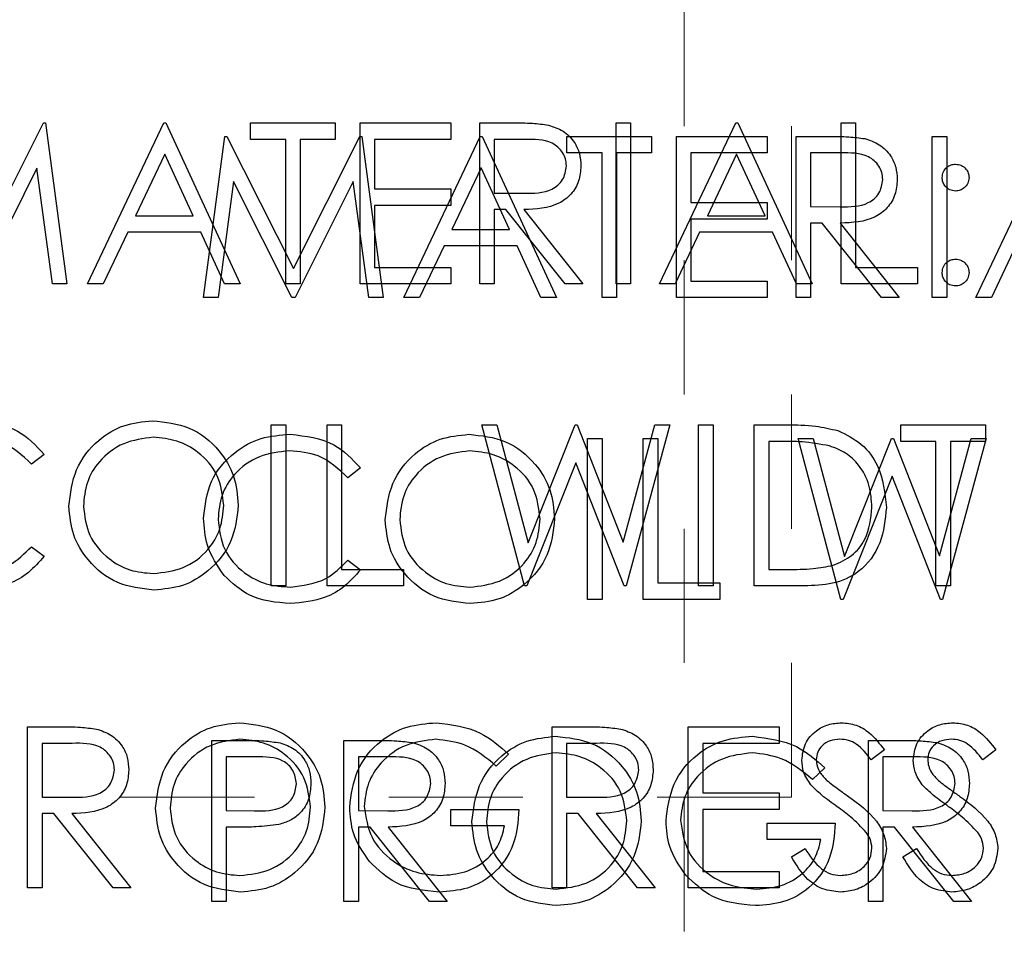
# Model space of a CAD drawing. Header units: inches. Extents: x 1802 to 2468, y -208 to -72.
# Tile 210 of 256: x 2002.362 to 2003.096, y -96.853 to -96.164. Entities that reach past the tile are written whole.
import ezdxf

# ---------------------------------------------------------------- set-up
doc = ezdxf.new("R2010")
doc.units = ezdxf.units.IN
doc.header["$LTSCALE"] = 0.5
doc.header["$MEASUREMENT"] = 0
doc.linetypes.add('HIDDEN', pattern=[0.225, 0.15, -0.075])
doc.layers.add('DSS-M-S', color=53, linetype='Continuous')
doc.layers.add('DST-M-S', color=53, linetype='Continuous')

msp = doc.modelspace()

# ---------------------------------------------------------------- linework, layer by layer
at = {"layer": 'DSS-M-S', "linetype": 'HIDDEN', "lineweight": 18}
for p, q in [((2002.85748, -79.7431), (2002.85748, -96.7431)), ((2002.93748, -96.7431), (2002.93748, -90.2431)), ((2002.93748, -96.7431), (2000.43748, -96.7431)), ((2002.85748, -96.7431), (2002.85748, -97.2431))]:
    msp.add_line(p, q, dxfattribs=at)
at = {"layer": 'DSS-M-S', "linetype": 'Continuous', "lineweight": 25}
for p, q in [((2002.33065, -96.33916), (2002.38007, -96.24069)), ((2002.38007, -96.24069), (2002.38163, -96.24069)), ((2002.38163, -96.24069), (2002.39757, -96.36069)), ((2002.41296, -96.36069), (2002.46988, -96.24069)), ((2002.46988, -96.24069), (2002.47142, -96.24069)), ((2002.47142, -96.24069), (2002.5268, -96.36069)), ((2002.5345, -96.24069), (2002.59757, -96.24069)), ((2002.5345, -96.253), (2002.5345, -96.24069)), ((2002.59757, -96.24069), (2002.59757, -96.253)), ((2002.61603, -96.36069), (2002.61603, -96.24069)), ((2002.61603, -96.24069), (2002.68373, -96.24069)), ((2002.68373, -96.24069), (2002.68373, -96.253)), ((2002.70526, -96.24069), (2002.72928, -96.24069)), ((2002.70526, -96.36069), (2002.70526, -96.24069)), ((2002.8068, -96.24069), (2002.81757, -96.24069)), ((2002.8068, -96.36069), (2002.8068, -96.24069)), ((2002.81757, -96.24069), (2002.81757, -96.36069)), ((2002.83911, -96.36069), (2002.89603, -96.24069)), ((2002.89603, -96.24069), (2002.89757, -96.24069)), ((2002.89757, -96.24069), (2002.95296, -96.36069)), ((2002.9745, -96.24069), (2002.98526, -96.24069)), ((2002.9745, -96.36069), (2002.9745, -96.24069)), ((2002.98526, -96.24069), (2002.98526, -96.34839)), ((2002.56065, -96.253), (2002.5345, -96.253)), ((2002.56065, -96.36069), (2002.56065, -96.253)), ((2002.59757, -96.253), (2002.57142, -96.253)), ((2002.57142, -96.253), (2002.57142, -96.36069)), ((2002.6268, -96.253), (2002.6268, -96.28992)), ((2002.68373, -96.253), (2002.6268, -96.253)), ((2002.71603, -96.253), (2002.71603, -96.293)), ((2002.73853, -96.253), (2002.71603, -96.253)), ((2002.47053, -96.26408), (2002.4488, -96.30992)), ((2002.49168, -96.30992), (2002.47053, -96.26408)), ((2002.89668, -96.26408), (2002.87495, -96.30992)), ((2002.91784, -96.30992), (2002.89668, -96.26408)), ((2002.37526, -96.27435), (2002.33195, -96.36069)), ((2002.38675, -96.36069), (2002.37526, -96.27435)), ((2002.6268, -96.28992), (2002.68373, -96.28992)), ((2002.68373, -96.28992), (2002.68373, -96.30223)), ((2002.71603, -96.293), (2002.738, -96.29317)), ((2002.68373, -96.30223), (2002.6268, -96.30223)), ((2002.6268, -96.30223), (2002.6268, -96.34839)), ((2002.71603, -96.30531), (2002.71603, -96.36069)), ((2002.72478, -96.30531), (2002.71603, -96.30531)), ((2002.76887, -96.36069), (2002.72478, -96.30531)), ((2002.7381, -96.30531), (2002.78219, -96.36069)), ((2002.4488, -96.30992), (2002.49168, -96.30992)), ((2002.87495, -96.30992), (2002.91784, -96.30992)), ((2002.44296, -96.32223), (2002.42471, -96.36069)), ((2002.49736, -96.32223), (2002.44296, -96.32223)), ((2002.5151, -96.36069), (2002.49736, -96.32223)), ((2002.86911, -96.32223), (2002.85087, -96.36069)), ((2002.92351, -96.32223), (2002.86911, -96.32223)), ((2002.94125, -96.36069), (2002.92351, -96.32223)), ((2002.6268, -96.34839), (2002.68373, -96.34839)), ((2002.68373, -96.34839), (2002.68373, -96.36069)), ((2002.98526, -96.34839), (2003.03142, -96.34839)), ((2003.03142, -96.34839), (2003.03142, -96.36069)), ((2002.39757, -96.36069), (2002.38675, -96.36069)), ((2002.42471, -96.36069), (2002.41296, -96.36069)), ((2002.5268, -96.36069), (2002.5151, -96.36069)), ((2002.57142, -96.36069), (2002.56065, -96.36069)), ((2002.68373, -96.36069), (2002.61603, -96.36069)), ((2002.71603, -96.36069), (2002.70526, -96.36069)), ((2002.78219, -96.36069), (2002.76887, -96.36069)), ((2002.81757, -96.36069), (2002.8068, -96.36069)), ((2002.85087, -96.36069), (2002.83911, -96.36069)), ((2002.95296, -96.36069), (2002.94125, -96.36069)), ((2003.03142, -96.36069), (2002.9745, -96.36069)), ((2002.54988, -96.46569), (2002.56065, -96.46569)), ((2002.54988, -96.58569), (2002.54988, -96.46569)), ((2002.56065, -96.46569), (2002.56065, -96.58569)), ((2002.59142, -96.46569), (2002.60219, -96.46569)), ((2002.59142, -96.58569), (2002.59142, -96.46569)), ((2002.60219, -96.46569), (2002.60219, -96.57339)), ((2002.7068, -96.46569), (2002.71793, -96.46569)), ((2002.73873, -96.58569), (2002.7068, -96.46569)), ((2002.71793, -96.46569), (2002.74142, -96.5537)), ((2002.74142, -96.5537), (2002.77635, -96.46569)), ((2002.77635, -96.46569), (2002.77791, -96.46569)), ((2002.77791, -96.46569), (2002.81219, -96.5531)), ((2002.81219, -96.5531), (2002.83579, -96.46569)), ((2002.8468, -96.46569), (2002.81445, -96.58569)), ((2002.83579, -96.46569), (2002.8468, -96.46569)), ((2002.86834, -96.46569), (2002.87911, -96.46569)), ((2002.86834, -96.58569), (2002.86834, -96.46569)), ((2002.87911, -96.46569), (2002.87911, -96.58569)), ((2002.90988, -96.46569), (2002.93411, -96.46569)), ((2002.90988, -96.58569), (2002.90988, -96.46569)), ((2003.01911, -96.46569), (2003.08219, -96.46569)), ((2003.01911, -96.478), (2003.01911, -96.46569)), ((2003.08219, -96.46569), (2003.08219, -96.478)), ((2002.92909, -96.478), (2002.92065, -96.478)), ((2002.92065, -96.478), (2002.92065, -96.57339)), ((2003.04526, -96.478), (2003.01911, -96.478)), ((2003.04526, -96.58569), (2003.04526, -96.478)), ((2003.05603, -96.478), (2003.05603, -96.58569)), ((2003.08219, -96.478), (2003.05603, -96.478)), ((2002.38065, -96.48771), (2002.37123, -96.49492)), ((2002.7768, -96.49391), (2002.74026, -96.58569)), ((2002.81291, -96.58569), (2002.7768, -96.49391)), ((2002.37123, -96.55646), (2002.38065, -96.5636)), ((2002.60219, -96.57339), (2002.64834, -96.57339)), ((2002.64834, -96.57339), (2002.64834, -96.58569)), ((2002.92065, -96.57339), (2002.93442, -96.57339)), ((2002.56065, -96.58569), (2002.54988, -96.58569)), ((2002.64834, -96.58569), (2002.59142, -96.58569)), ((2002.74026, -96.58569), (2002.73873, -96.58569)), ((2002.81445, -96.58569), (2002.81291, -96.58569)), ((2002.87911, -96.58569), (2002.86834, -96.58569)), ((2002.94707, -96.58569), (2002.90988, -96.58569)), ((2003.05603, -96.58569), (2003.04526, -96.58569)), ((2002.36834, -96.81069), (2002.36834, -96.69069)), ((2002.36834, -96.69069), (2002.39236, -96.69069)), ((2002.75911, -96.69069), (2002.78313, -96.69069)), ((2002.75911, -96.81069), (2002.75911, -96.69069)), ((2002.86065, -96.81069), (2002.86065, -96.69069)), ((2002.86065, -96.69069), (2002.92834, -96.69069)), ((2002.92834, -96.69069), (2002.92834, -96.703)), ((2002.37911, -96.703), (2002.37911, -96.743)), ((2002.40161, -96.703), (2002.37911, -96.703)), ((2002.76988, -96.703), (2002.76988, -96.743)), ((2002.79238, -96.703), (2002.76988, -96.703)), ((2002.92834, -96.703), (2002.87142, -96.703)), ((2002.87142, -96.703), (2002.87142, -96.73992)), ((2002.7268, -96.71117), (2002.71757, -96.71992)), ((2003.0068, -96.70793), (2002.99707, -96.71531)), ((2003.08988, -96.70793), (2003.08014, -96.71531)), ((2002.87142, -96.73992), (2002.92834, -96.73992)), ((2002.92834, -96.73992), (2002.92834, -96.75223)), ((2002.37911, -96.743), (2002.40108, -96.74317)), ((2002.76988, -96.743), (2002.79185, -96.74317)), ((2002.37911, -96.75531), (2002.37911, -96.81069)), ((2002.38786, -96.75531), (2002.37911, -96.75531)), ((2002.43195, -96.81069), (2002.38786, -96.75531)), ((2002.40118, -96.75531), (2002.44526, -96.81069)), ((2002.68373, -96.75223), (2002.7345, -96.75223)), ((2002.68373, -96.76454), (2002.68373, -96.75223)), ((2002.76988, -96.75531), (2002.76988, -96.81069)), ((2002.77863, -96.75531), (2002.76988, -96.75531)), ((2002.82272, -96.81069), (2002.77863, -96.75531)), ((2002.79195, -96.75531), (2002.83603, -96.81069)), ((2002.92834, -96.75223), (2002.87142, -96.75223)), ((2002.87142, -96.75223), (2002.87142, -96.79839)), ((2002.72373, -96.76454), (2002.68373, -96.76454)), ((2002.93757, -96.78754), (2002.94772, -96.78146)), ((2003.02065, -96.78754), (2003.03079, -96.78146)), ((2002.87142, -96.79839), (2002.92834, -96.79839)), ((2002.92834, -96.79839), (2002.92834, -96.81069)), ((2002.37911, -96.81069), (2002.36834, -96.81069)), ((2002.44526, -96.81069), (2002.43195, -96.81069)), ((2002.76988, -96.81069), (2002.75911, -96.81069)), ((2002.83603, -96.81069), (2002.82272, -96.81069)), ((2002.92834, -96.81069), (2002.86065, -96.81069))]:
    msp.add_line(p, q, dxfattribs=at)
for points, knots in [([(2002.72928, -96.24069), (2002.73438, -96.24068), (2002.74348, -96.24065), (2002.7525, -96.24181), (2002.75647, -96.24233)], [0, 0, 0, 0, 0.56024, 1, 1, 1, 1]), ([(2002.75647, -96.24233), (2002.76023, -96.24358), (2002.76776, -96.24607), (2002.77568, -96.25416), (2002.78005, -96.26347), (2002.78045, -96.26968), (2002.78065, -96.27278)], [0, 0, 0, 0, 0.279797, 0.5595, 0.779626, 1, 1, 1, 1]), ([(2002.76988, -96.27276), (2002.76975, -96.271), (2002.76949, -96.26749), (2002.7671, -96.2627), (2002.76373, -96.25863), (2002.75483, -96.25277), (2002.74577, -96.2529), (2002.73853, -96.253)], [0, 0, 0, 0, 0.125307, 0.250617, 0.375954, 0.501281, 1, 1, 1, 1]), ([(2003.04988, -96.28146), (2003.05006, -96.27999), (2003.05043, -96.27705), (2003.05314, -96.27379), (2003.05641, -96.27179), (2003.05872, -96.27157), (2003.05988, -96.27146)], [0, 0, 0, 0, 0.279585, 0.559454, 0.779697, 1, 1, 1, 1]), ([(2003.05988, -96.27146), (2003.06136, -96.27163), (2003.06432, -96.27197), (2003.06755, -96.27472), (2003.0696, -96.27797), (2003.06979, -96.2803), (2003.06988, -96.28146)], [0, 0, 0, 0, 0.279602, 0.559212, 0.779475, 1, 1, 1, 1]), ([(2002.738, -96.29317), (2002.74538, -96.29315), (2002.7546, -96.29312), (2002.7637, -96.28726), (2002.76846, -96.28174), (2002.76931, -96.27635), (2002.76988, -96.27276)], [0, 0, 0, 0, 0.499827, 0.625498, 0.751208, 1, 1, 1, 1]), ([(2002.78065, -96.27278), (2002.78033, -96.27658), (2002.77971, -96.28417), (2002.77377, -96.29425), (2002.76025, -96.30433), (2002.74723, -96.30491), (2002.7381, -96.30531)], [0, 0, 0, 0, 0.18712, 0.373979, 0.560911, 1, 1, 1, 1]), ([(2003.05988, -96.29146), (2003.0584, -96.29129), (2003.05545, -96.29095), (2003.0522, -96.28822), (2003.05019, -96.28494), (2003.04998, -96.28262), (2003.04988, -96.28146)], [0, 0, 0, 0, 0.279647, 0.559299, 0.779615, 1, 1, 1, 1]), ([(2003.06988, -96.28146), (2003.06971, -96.28294), (2003.06938, -96.2859), (2003.06663, -96.28914), (2003.06336, -96.29117), (2003.06104, -96.29137), (2003.05988, -96.29146)], [0, 0, 0, 0, 0.279517, 0.559326, 0.779544, 1, 1, 1, 1]), ([(2003.04988, -96.35223), (2003.05006, -96.35076), (2003.05041, -96.34781), (2003.05312, -96.34454), (2003.0564, -96.34254), (2003.05872, -96.34233), (2003.05988, -96.34223)], [0, 0, 0, 0, 0.2795762, 0.5592837, 0.7795524, 1, 1, 1, 1]), ([(2003.05988, -96.34223), (2003.06136, -96.3424), (2003.06432, -96.34274), (2003.06755, -96.34549), (2003.0696, -96.34874), (2003.06979, -96.35107), (2003.06988, -96.35223)], [0, 0, 0, 0, 0.2796016, 0.559212, 0.7794752, 1, 1, 1, 1]), ([(2003.05988, -96.36223), (2003.05841, -96.36205), (2003.05547, -96.36169), (2003.05221, -96.35897), (2003.0502, -96.3557), (2003.04999, -96.35339), (2003.04988, -96.35223)], [0, 0, 0, 0, 0.279581, 0.559143, 0.779575, 1, 1, 1, 1]), ([(2003.06988, -96.35223), (2003.06971, -96.35371), (2003.06936, -96.35666), (2003.06662, -96.3599), (2003.06335, -96.36192), (2003.06104, -96.36213), (2003.05988, -96.36223)], [0, 0, 0, 0, 0.279469, 0.559358, 0.779674, 1, 1, 1, 1]), ([(2002.32829, -96.46262), (2002.33981, -96.46389), (2002.36041, -96.46617), (2002.37446, -96.48113), (2002.38065, -96.48771)], [0, 0, 0, 0, 0.5595165, 1, 1, 1, 1]), ([(2002.39911, -96.52622), (2002.40022, -96.51696), (2002.40244, -96.49845), (2002.41886, -96.47736), (2002.43959, -96.46479), (2002.45414, -96.46334), (2002.46142, -96.46262)], [0, 0, 0, 0, 0.279731, 0.559327, 0.77968, 1, 1, 1, 1]), ([(2002.46142, -96.46262), (2002.47082, -96.4636), (2002.48962, -96.46558), (2002.51065, -96.48261), (2002.52341, -96.50351), (2002.52465, -96.51827), (2002.52526, -96.52565)], [0, 0, 0, 0, 0.279767, 0.559358, 0.779571, 1, 1, 1, 1]), ([(2002.93411, -96.46569), (2002.94132, -96.4657), (2002.95419, -96.46572), (2002.96669, -96.46871), (2002.97219, -96.47002)], [0, 0, 0, 0, 0.560445, 1, 1, 1, 1]), ([(2002.97219, -96.47002), (2002.9783, -96.47298), (2002.99051, -96.4789), (2003.00536, -96.49913), (2003.00721, -96.51657), (2003.00834, -96.52721)], [0, 0, 0, 0, 0.2802641, 0.5607148, 1, 1, 1, 1]), ([(2002.37123, -96.49492), (2002.36428, -96.48846), (2002.35183, -96.47689), (2002.33504, -96.47553), (2002.32762, -96.47492)], [0, 0, 0, 0, 0.558427, 1, 1, 1, 1]), ([(2002.46195, -96.47492), (2002.45437, -96.47591), (2002.43922, -96.47788), (2002.42189, -96.49124), (2002.41151, -96.50824), (2002.41042, -96.5202), (2002.40988, -96.52617)], [0, 0, 0, 0, 0.279627, 0.55935, 0.77963, 1, 1, 1, 1]), ([(2002.5145, -96.52562), (2002.51357, -96.518), (2002.51173, -96.50277), (2002.49713, -96.48624), (2002.47984, -96.47669), (2002.46791, -96.47551), (2002.46195, -96.47492)], [0, 0, 0, 0, 0.279468, 0.55887, 0.779516, 1, 1, 1, 1]), ([(2002.96596, -96.48137), (2002.95913, -96.48016), (2002.94693, -96.47801), (2002.93454, -96.47801), (2002.92909, -96.478)], [0, 0, 0, 0, 0.559542, 1, 1, 1, 1]), ([(2002.99757, -96.52718), (2002.99718, -96.52157), (2002.99641, -96.51035), (2002.98896, -96.49621), (2002.97836, -96.4861), (2002.97009, -96.48295), (2002.96596, -96.48137)], [0, 0, 0, 0, 0.280178, 0.559765, 0.779797, 1, 1, 1, 1]), ([(2002.46238, -96.58877), (2002.45308, -96.58774), (2002.43448, -96.58568), (2002.4138, -96.56872), (2002.40105, -96.54812), (2002.39976, -96.53352), (2002.39911, -96.52622)], [0, 0, 0, 0, 0.279663, 0.559354, 0.779636, 1, 1, 1, 1]), ([(2002.40988, -96.52617), (2002.4108, -96.53374), (2002.41263, -96.54887), (2002.42714, -96.56518), (2002.44414, -96.575), (2002.45601, -96.57598), (2002.46195, -96.57646)], [0, 0, 0, 0, 0.279416, 0.559077, 0.779478, 1, 1, 1, 1]), ([(2002.46195, -96.57646), (2002.46957, -96.57559), (2002.4848, -96.57386), (2002.50246, -96.56072), (2002.51284, -96.54361), (2002.51394, -96.53162), (2002.5145, -96.52562)], [0, 0, 0, 0, 0.27983, 0.559389, 0.779654, 1, 1, 1, 1]), ([(2002.52526, -96.52565), (2002.52421, -96.53496), (2002.5221, -96.55358), (2002.50501, -96.57422), (2002.48432, -96.5869), (2002.46969, -96.58815), (2002.46238, -96.58877)], [0, 0, 0, 0, 0.27963, 0.559343, 0.779597, 1, 1, 1, 1]), ([(2003.00834, -96.52721), (2003.00746, -96.53622), (2003.00571, -96.5542), (2002.99017, -96.57568), (2002.96832, -96.58505), (2002.95417, -96.58548), (2002.94707, -96.58569)], [0, 0, 0, 0, 0.280124, 0.559248, 0.778837, 1, 1, 1, 1]), ([(2002.96873, -96.57033), (2002.97352, -96.56823), (2002.9831, -96.56403), (2002.99518, -96.54887), (2002.99667, -96.5354), (2002.99757, -96.52718)], [0, 0, 0, 0, 0.280536, 0.561015, 1, 1, 1, 1]), ([(2002.32837, -96.57646), (2002.33764, -96.57533), (2002.35425, -96.5733), (2002.36603, -96.56162), (2002.37123, -96.55646)], [0, 0, 0, 0, 0.558772, 1, 1, 1, 1]), ([(2002.38065, -96.5636), (2002.37695, -96.56784), (2002.36955, -96.57631), (2002.35176, -96.58651), (2002.33728, -96.58791), (2002.32844, -96.58877)], [0, 0, 0, 0, 0.28041, 0.560795, 1, 1, 1, 1]), ([(2002.93442, -96.57339), (2002.94089, -96.5734), (2002.95242, -96.57344), (2002.96375, -96.57128), (2002.96873, -96.57033)], [0, 0, 0, 0, 0.560426, 1, 1, 1, 1]), ([(2002.39236, -96.69069), (2002.39745, -96.69068), (2002.40655, -96.69065), (2002.41558, -96.69181), (2002.41954, -96.69233)], [0, 0, 0, 0, 0.56024, 1, 1, 1, 1]), ([(2002.46373, -96.75122), (2002.46483, -96.74196), (2002.46705, -96.72345), (2002.48347, -96.70236), (2002.50421, -96.68979), (2002.51876, -96.68834), (2002.52603, -96.68762)], [0, 0, 0, 0, 0.279731, 0.5593268, 0.7796805, 1, 1, 1, 1]), ([(2002.52603, -96.68762), (2002.53544, -96.6886), (2002.55424, -96.69058), (2002.57527, -96.70761), (2002.58803, -96.72851), (2002.58926, -96.74327), (2002.58988, -96.75065)], [0, 0, 0, 0, 0.279767, 0.559358, 0.779571, 1, 1, 1, 1]), ([(2002.60834, -96.75065), (2002.60952, -96.74124), (2002.61189, -96.72243), (2002.62916, -96.70134), (2002.65068, -96.6894), (2002.66548, -96.68821), (2002.67288, -96.68762)], [0, 0, 0, 0, 0.27959, 0.559072, 0.779411, 1, 1, 1, 1]), ([(2002.67288, -96.68762), (2002.68431, -96.68904), (2002.70475, -96.69158), (2002.72005, -96.70518), (2002.7268, -96.71117)], [0, 0, 0, 0, 0.558579, 1, 1, 1, 1]), ([(2002.78313, -96.69069), (2002.78822, -96.69068), (2002.79732, -96.69065), (2002.80635, -96.69181), (2002.81031, -96.69233)], [0, 0, 0, 0, 0.56024, 1, 1, 1, 1]), ([(2002.94526, -96.71562), (2002.94578, -96.71136), (2002.94682, -96.70284), (2002.95502, -96.69359), (2002.96482, -96.68847), (2002.97149, -96.6879), (2002.97483, -96.68762)], [0, 0, 0, 0, 0.279553, 0.558798, 0.779378, 1, 1, 1, 1]), ([(2002.97483, -96.68762), (2002.97853, -96.68798), (2002.98592, -96.6887), (2002.99748, -96.69576), (2003.00327, -96.70331), (2003.0068, -96.70793)], [0, 0, 0, 0, 0.27975, 0.559501, 1, 1, 1, 1]), ([(2003.02834, -96.71562), (2003.02886, -96.71136), (2003.0299, -96.70284), (2003.0381, -96.69359), (2003.0479, -96.68847), (2003.05457, -96.6879), (2003.05791, -96.68762)], [0, 0, 0, 0, 0.279553, 0.558798, 0.779378, 1, 1, 1, 1]), ([(2003.05791, -96.68762), (2003.0616, -96.68798), (2003.06899, -96.6887), (2003.08056, -96.69576), (2003.08634, -96.70331), (2003.08988, -96.70793)], [0, 0, 0, 0, 0.27975, 0.559501, 1, 1, 1, 1]), ([(2002.41954, -96.69233), (2002.42331, -96.69358), (2002.43084, -96.69607), (2002.43876, -96.70416), (2002.44313, -96.71347), (2002.44353, -96.71968), (2002.44373, -96.72278)], [0, 0, 0, 0, 0.279797, 0.5595, 0.779626, 1, 1, 1, 1]), ([(2002.81031, -96.69233), (2002.81408, -96.69358), (2002.82161, -96.69607), (2002.82953, -96.70416), (2002.8339, -96.71347), (2002.8343, -96.71968), (2002.8345, -96.72278)], [0, 0, 0, 0, 0.2797971, 0.5594998, 0.7796265, 1, 1, 1, 1]), ([(2002.43296, -96.72276), (2002.43283, -96.721), (2002.43257, -96.71749), (2002.43018, -96.7127), (2002.4268, -96.70863), (2002.41791, -96.70277), (2002.40885, -96.7029), (2002.40161, -96.703)], [0, 0, 0, 0, 0.125307, 0.250617, 0.375954, 0.501281, 1, 1, 1, 1]), ([(2002.52656, -96.69992), (2002.51899, -96.70091), (2002.50383, -96.70288), (2002.4865, -96.71624), (2002.47613, -96.73324), (2002.47504, -96.7452), (2002.4745, -96.75117)], [0, 0, 0, 0, 0.279627, 0.55935, 0.77963, 1, 1, 1, 1]), ([(2002.57911, -96.75062), (2002.57819, -96.743), (2002.57635, -96.72777), (2002.56174, -96.71124), (2002.54445, -96.70169), (2002.53252, -96.70051), (2002.52656, -96.69992)], [0, 0, 0, 0, 0.279468, 0.55887, 0.779516, 1, 1, 1, 1]), ([(2002.67252, -96.69992), (2002.66493, -96.70085), (2002.64976, -96.7027), (2002.63203, -96.71551), (2002.62113, -96.73225), (2002.61978, -96.74419), (2002.61911, -96.75016)], [0, 0, 0, 0, 0.279847, 0.559555, 0.779847, 1, 1, 1, 1]), ([(2002.71757, -96.71992), (2002.71015, -96.71382), (2002.6969, -96.70292), (2002.67997, -96.70084), (2002.67252, -96.69992)], [0, 0, 0, 0, 0.5598397, 1, 1, 1, 1]), ([(2002.82373, -96.72276), (2002.8236, -96.721), (2002.82334, -96.71749), (2002.82095, -96.7127), (2002.81757, -96.70863), (2002.80868, -96.70277), (2002.79962, -96.7029), (2002.79238, -96.703)], [0, 0, 0, 0, 0.125307, 0.250617, 0.375954, 0.501281, 1, 1, 1, 1]), ([(2002.97363, -96.69992), (2002.97119, -96.70011), (2002.96633, -96.70049), (2002.96047, -96.70423), (2002.95662, -96.70937), (2002.95623, -96.7132), (2002.95603, -96.71512)], [0, 0, 0, 0, 0.280274, 0.559931, 0.77992, 1, 1, 1, 1]), ([(2002.99707, -96.71531), (2002.99367, -96.71096), (2002.98895, -96.7049), (2002.98007, -96.70041), (2002.97578, -96.70009), (2002.97363, -96.69992)], [0, 0, 0, 0, 0.559818, 0.779848, 1, 1, 1, 1]), ([(2003.05671, -96.69992), (2003.05427, -96.70011), (2003.0494, -96.70049), (2003.04354, -96.70423), (2003.0397, -96.70937), (2003.03931, -96.7132), (2003.03911, -96.71512)], [0, 0, 0, 0, 0.280274, 0.559931, 0.77992, 1, 1, 1, 1]), ([(2003.08014, -96.71531), (2003.07675, -96.71096), (2003.07203, -96.7049), (2003.06315, -96.70041), (2003.05885, -96.70009), (2003.05671, -96.69992)], [0, 0, 0, 0, 0.5598185, 0.7798479, 1, 1, 1, 1]), ([(2002.95197, -96.73389), (2002.94986, -96.73078), (2002.94608, -96.72522), (2002.94551, -96.71855), (2002.94526, -96.71562)], [0, 0, 0, 0, 0.55984, 1, 1, 1, 1]), ([(2002.95603, -96.71512), (2002.95617, -96.71679), (2002.95646, -96.72014), (2002.95905, -96.72566), (2002.96209, -96.72874), (2002.96394, -96.73062)], [0, 0, 0, 0, 0.279946, 0.559774, 1, 1, 1, 1]), ([(2003.03505, -96.73389), (2003.03293, -96.73078), (2003.02916, -96.72522), (2003.02859, -96.71855), (2003.02834, -96.71562)], [0, 0, 0, 0, 0.55984, 1, 1, 1, 1]), ([(2003.03911, -96.71512), (2003.03925, -96.71679), (2003.03953, -96.72014), (2003.04213, -96.72566), (2003.04516, -96.72874), (2003.04702, -96.73062)], [0, 0, 0, 0, 0.279946, 0.559774, 1, 1, 1, 1]), ([(2002.40108, -96.74317), (2002.40845, -96.74315), (2002.41768, -96.74312), (2002.42678, -96.73726), (2002.43154, -96.73174), (2002.43239, -96.72635), (2002.43296, -96.72276)], [0, 0, 0, 0, 0.499827, 0.625498, 0.751208, 1, 1, 1, 1]), ([(2002.44373, -96.72278), (2002.44341, -96.72658), (2002.44278, -96.73417), (2002.43685, -96.74425), (2002.42333, -96.75433), (2002.41031, -96.75491), (2002.40118, -96.75531)], [0, 0, 0, 0, 0.1871202, 0.3739789, 0.5609112, 1, 1, 1, 1]), ([(2002.79185, -96.74317), (2002.79922, -96.74315), (2002.80845, -96.74312), (2002.81754, -96.73726), (2002.82231, -96.73174), (2002.82316, -96.72635), (2002.82373, -96.72276)], [0, 0, 0, 0, 0.499827, 0.625498, 0.751208, 1, 1, 1, 1]), ([(2002.8345, -96.72278), (2002.83418, -96.72658), (2002.83355, -96.73417), (2002.82762, -96.74425), (2002.81409, -96.75433), (2002.80108, -96.75491), (2002.79195, -96.75531)], [0, 0, 0, 0, 0.18712, 0.373979, 0.560911, 1, 1, 1, 1]), ([(2002.97163, -96.75021), (2002.96772, -96.74745), (2002.96074, -96.74251), (2002.95465, -96.73652), (2002.95197, -96.73389)], [0, 0, 0, 0, 0.560413, 1, 1, 1, 1]), ([(2002.96394, -96.73062), (2002.9669, -96.73292), (2002.97219, -96.73702), (2002.97766, -96.74087), (2002.98007, -96.74257)], [0, 0, 0, 0, 0.559906, 1, 1, 1, 1]), ([(2003.05471, -96.75021), (2003.0508, -96.74745), (2003.04382, -96.74251), (2003.03773, -96.73652), (2003.03505, -96.73389)], [0, 0, 0, 0, 0.5604127, 1, 1, 1, 1]), ([(2003.04702, -96.73062), (2003.04998, -96.73292), (2003.05527, -96.73702), (2003.06074, -96.74087), (2003.06315, -96.74257)], [0, 0, 0, 0, 0.559906, 1, 1, 1, 1]), ([(2002.98007, -96.74257), (2002.98759, -96.74814), (2002.99807, -96.7559), (2003.00699, -96.77034), (2003.00789, -96.77765), (2003.00834, -96.78129)], [0, 0, 0, 0, 0.560115, 0.780284, 1, 1, 1, 1]), ([(2003.06315, -96.74257), (2003.07067, -96.74814), (2003.08115, -96.7559), (2003.09007, -96.77034), (2003.09097, -96.77765), (2003.09142, -96.78129)], [0, 0, 0, 0, 0.560115, 0.780284, 1, 1, 1, 1]), ([(2002.527, -96.81377), (2002.5177, -96.81274), (2002.4991, -96.81068), (2002.47841, -96.79372), (2002.46566, -96.77312), (2002.46437, -96.75852), (2002.46373, -96.75122)], [0, 0, 0, 0, 0.279663, 0.559354, 0.779636, 1, 1, 1, 1]), ([(2002.4745, -96.75117), (2002.47541, -96.75874), (2002.47725, -96.77387), (2002.49175, -96.79018), (2002.50875, -96.8), (2002.52063, -96.80098), (2002.52656, -96.80146)], [0, 0, 0, 0, 0.279416, 0.559077, 0.779478, 1, 1, 1, 1]), ([(2002.52656, -96.80146), (2002.53418, -96.80059), (2002.54942, -96.79886), (2002.56707, -96.78572), (2002.57746, -96.76861), (2002.57856, -96.75662), (2002.57911, -96.75062)], [0, 0, 0, 0, 0.27983, 0.559389, 0.779654, 1, 1, 1, 1]), ([(2002.58988, -96.75065), (2002.58882, -96.75996), (2002.58671, -96.77858), (2002.56962, -96.79922), (2002.54893, -96.8119), (2002.53431, -96.81315), (2002.527, -96.81377)], [0, 0, 0, 0, 0.27963, 0.559343, 0.779597, 1, 1, 1, 1]), ([(2002.62305, -96.79108), (2002.61832, -96.78422), (2002.60985, -96.77195), (2002.6088, -96.75716), (2002.60834, -96.75065)], [0, 0, 0, 0, 0.559317, 1, 1, 1, 1]), ([(2002.61911, -96.75016), (2002.62034, -96.7581), (2002.6228, -96.77398), (2002.63872, -96.79075), (2002.65722, -96.79998), (2002.66973, -96.80097), (2002.67599, -96.80146)], [0, 0, 0, 0, 0.279061, 0.558584, 0.779236, 1, 1, 1, 1]), ([(2002.7345, -96.75223), (2002.73376, -96.76129), (2002.73228, -96.77937), (2002.7171, -96.80077), (2002.69636, -96.81231), (2002.68216, -96.81328), (2002.67505, -96.81377)], [0, 0, 0, 0, 0.280351, 0.559367, 0.779371, 1, 1, 1, 1]), ([(2002.99327, -96.76935), (2002.98957, -96.76539), (2002.98296, -96.75832), (2002.9751, -96.75269), (2002.97163, -96.75021)], [0, 0, 0, 0, 0.559496, 1, 1, 1, 1]), ([(2003.07635, -96.76935), (2003.07265, -96.76539), (2003.06604, -96.75832), (2003.05818, -96.75269), (2003.05471, -96.75021)], [0, 0, 0, 0, 0.559496, 1, 1, 1, 1]), ([(2002.67599, -96.80146), (2002.68218, -96.80099), (2002.69455, -96.80004), (2002.70975, -96.79112), (2002.72028, -96.77878), (2002.72258, -96.76929), (2002.72373, -96.76454)], [0, 0, 0, 0, 0.280254, 0.559912, 0.779941, 1, 1, 1, 1]), ([(2002.99757, -96.78113), (2002.99728, -96.77874), (2002.99675, -96.77446), (2002.99433, -96.77091), (2002.99327, -96.76935)], [0, 0, 0, 0, 0.55899, 1, 1, 1, 1]), ([(2003.08065, -96.78113), (2003.08035, -96.77874), (2003.07983, -96.77446), (2003.07741, -96.77091), (2003.07635, -96.76935)], [0, 0, 0, 0, 0.55899, 1, 1, 1, 1]), ([(2002.94772, -96.78146), (2002.95128, -96.78694), (2002.95625, -96.79458), (2002.96642, -96.80067), (2002.97152, -96.8012), (2002.97406, -96.80146)], [0, 0, 0, 0, 0.559321, 0.779782, 1, 1, 1, 1]), ([(2002.97406, -96.80146), (2002.97729, -96.80114), (2002.98374, -96.80049), (2002.99162, -96.79564), (2002.99662, -96.78873), (2002.99726, -96.78366), (2002.99757, -96.78113)], [0, 0, 0, 0, 0.280276, 0.560148, 0.780153, 1, 1, 1, 1]), ([(2003.00834, -96.78129), (2003.00767, -96.7862), (2003.00633, -96.79603), (2002.99673, -96.80649), (2002.98565, -96.81283), (2002.97793, -96.81346), (2002.97406, -96.81377)], [0, 0, 0, 0, 0.279183, 0.559085, 0.779446, 1, 1, 1, 1]), ([(2003.03079, -96.78146), (2003.03436, -96.78694), (2003.03933, -96.79458), (2003.0495, -96.80067), (2003.05459, -96.8012), (2003.05714, -96.80146)], [0, 0, 0, 0, 0.559321, 0.779782, 1, 1, 1, 1]), ([(2003.05714, -96.80146), (2003.06037, -96.80114), (2003.06681, -96.80049), (2003.07469, -96.79564), (2003.0797, -96.78873), (2003.08033, -96.78366), (2003.08065, -96.78113)], [0, 0, 0, 0, 0.280276, 0.560148, 0.780153, 1, 1, 1, 1]), ([(2003.09142, -96.78129), (2003.09075, -96.7862), (2003.0894, -96.79603), (2003.07981, -96.80649), (2003.06873, -96.81283), (2003.061, -96.81346), (2003.05714, -96.81377)], [0, 0, 0, 0, 0.279183, 0.559085, 0.779446, 1, 1, 1, 1]), ([(2002.67505, -96.81377), (2002.66384, -96.81275), (2002.64381, -96.81092), (2002.6294, -96.79715), (2002.62305, -96.79108)], [0, 0, 0, 0, 0.559617, 1, 1, 1, 1]), ([(2002.97406, -96.81377), (2002.96962, -96.81333), (2002.96074, -96.81244), (2002.94707, -96.80339), (2002.94118, -96.79356), (2002.93757, -96.78754)], [0, 0, 0, 0, 0.27988, 0.559666, 1, 1, 1, 1]), ([(2003.05714, -96.81377), (2003.0527, -96.81333), (2003.04382, -96.81244), (2003.03014, -96.80339), (2003.02425, -96.79356), (2003.02065, -96.78754)], [0, 0, 0, 0, 0.27988, 0.559666, 1, 1, 1, 1])]:
    msp.add_open_spline(points, degree=3, knots=knots, dxfattribs=at)
at = {"layer": 'DST-M-S', "linetype": 'Continuous', "lineweight": 25}
for p, q in [((2002.49947, -96.37082), (2002.51531, -96.25082)), ((2002.51531, -96.25082), (2002.51685, -96.25082)), ((2002.51685, -96.25082), (2002.56639, -96.34929)), ((2002.56639, -96.34929), (2002.61581, -96.25082)), ((2002.61581, -96.25082), (2002.61738, -96.25082)), ((2002.61738, -96.25082), (2002.63331, -96.37082)), ((2002.6487, -96.37082), (2002.70562, -96.25082)), ((2002.70562, -96.25082), (2002.70716, -96.25082)), ((2002.70716, -96.25082), (2002.76254, -96.37082)), ((2002.77024, -96.25082), (2002.83331, -96.25082)), ((2002.77024, -96.26313), (2002.77024, -96.25082)), ((2002.83331, -96.25082), (2002.83331, -96.26313)), ((2002.85177, -96.25082), (2002.91947, -96.25082)), ((2002.85177, -96.37082), (2002.85177, -96.25082)), ((2002.91947, -96.25082), (2002.91947, -96.26313)), ((2002.94101, -96.25082), (2002.96502, -96.25082)), ((2002.94101, -96.37082), (2002.94101, -96.25082)), ((2003.04254, -96.25082), (2003.05331, -96.25082)), ((2003.04254, -96.37082), (2003.04254, -96.25082)), ((2003.05331, -96.25082), (2003.05331, -96.37082)), ((2003.07485, -96.37082), (2003.13177, -96.25082)), ((2002.79639, -96.26313), (2002.77024, -96.26313)), ((2002.79639, -96.37082), (2002.79639, -96.26313)), ((2002.80716, -96.26313), (2002.80716, -96.37082)), ((2002.83331, -96.26313), (2002.80716, -96.26313)), ((2002.86254, -96.26313), (2002.86254, -96.30006)), ((2002.91947, -96.26313), (2002.86254, -96.26313)), ((2002.95177, -96.26313), (2002.95177, -96.30313)), ((2002.97427, -96.26313), (2002.95177, -96.26313)), ((2002.70627, -96.27421), (2002.68454, -96.32006)), ((2002.72742, -96.32006), (2002.70627, -96.27421)), ((2002.52177, -96.28429), (2002.51031, -96.37082)), ((2002.56526, -96.37082), (2002.52177, -96.28429)), ((2002.61101, -96.28448), (2002.56769, -96.37082)), ((2002.6225, -96.37082), (2002.61101, -96.28448)), ((2002.86254, -96.30006), (2002.91947, -96.30006)), ((2002.91947, -96.30006), (2002.91947, -96.31236)), ((2002.95177, -96.30313), (2002.97375, -96.3033)), ((2002.86254, -96.31236), (2002.86254, -96.35852)), ((2002.91947, -96.31236), (2002.86254, -96.31236)), ((2002.95177, -96.31544), (2002.95177, -96.37082)), ((2002.96052, -96.31544), (2002.95177, -96.31544)), ((2003.00461, -96.37082), (2002.96052, -96.31544)), ((2002.97384, -96.31544), (2003.01793, -96.37082)), ((2002.68454, -96.32006), (2002.72742, -96.32006)), ((2002.6787, -96.33236), (2002.66045, -96.37082)), ((2002.7331, -96.33236), (2002.6787, -96.33236)), ((2002.75084, -96.37082), (2002.7331, -96.33236)), ((2003.10485, -96.33236), (2003.08661, -96.37082)), ((2002.86254, -96.35852), (2002.91947, -96.35852)), ((2002.91947, -96.35852), (2002.91947, -96.37082)), ((2002.51031, -96.37082), (2002.49947, -96.37082)), ((2002.56769, -96.37082), (2002.56526, -96.37082)), ((2002.63331, -96.37082), (2002.6225, -96.37082)), ((2002.66045, -96.37082), (2002.6487, -96.37082)), ((2002.76254, -96.37082), (2002.75084, -96.37082)), ((2002.80716, -96.37082), (2002.79639, -96.37082)), ((2002.91947, -96.37082), (2002.85177, -96.37082)), ((2002.95177, -96.37082), (2002.94101, -96.37082)), ((2003.01793, -96.37082), (2003.00461, -96.37082)), ((2003.05331, -96.37082), (2003.04254, -96.37082)), ((2003.08661, -96.37082), (2003.07485, -96.37082)), ((2002.78562, -96.47582), (2002.79639, -96.47582)), ((2002.78562, -96.59582), (2002.78562, -96.47582)), ((2002.79639, -96.47582), (2002.79639, -96.59582)), ((2002.82716, -96.47582), (2002.83793, -96.47582)), ((2002.82716, -96.59582), (2002.82716, -96.47582)), ((2002.83793, -96.47582), (2002.83793, -96.58352)), ((2002.94254, -96.47582), (2002.95367, -96.47582)), ((2002.97447, -96.59582), (2002.94254, -96.47582)), ((2002.95367, -96.47582), (2002.97716, -96.56383)), ((2002.97716, -96.56383), (2003.01209, -96.47582)), ((2003.01209, -96.47582), (2003.01365, -96.47582)), ((2003.01365, -96.47582), (2003.04793, -96.56323)), ((2003.04793, -96.56323), (2003.07153, -96.47582)), ((2003.08254, -96.47582), (2003.05019, -96.59582)), ((2003.07153, -96.47582), (2003.08254, -96.47582)), ((2002.61639, -96.49784), (2002.60697, -96.50506)), ((2003.01254, -96.50405), (2002.97601, -96.59582)), ((2003.04865, -96.59582), (2003.01254, -96.50405)), ((2002.60697, -96.56659), (2002.61639, -96.57373)), ((2002.83793, -96.58352), (2002.88408, -96.58352)), ((2002.88408, -96.58352), (2002.88408, -96.59582)), ((2002.79639, -96.59582), (2002.78562, -96.59582)), ((2002.88408, -96.59582), (2002.82716, -96.59582)), ((2002.97601, -96.59582), (2002.97447, -96.59582)), ((2003.05019, -96.59582), (2003.04865, -96.59582)), ((2002.50562, -96.70082), (2002.52915, -96.70082)), ((2002.50562, -96.82082), (2002.50562, -96.70082)), ((2002.60408, -96.70082), (2002.6281, -96.70082)), ((2002.60408, -96.82082), (2002.60408, -96.70082)), ((2002.99485, -96.70082), (2003.01887, -96.70082)), ((2002.99485, -96.82082), (2002.99485, -96.70082)), ((2002.51639, -96.71313), (2002.51639, -96.75313)), ((2002.53834, -96.71313), (2002.51639, -96.71313)), ((2002.61485, -96.71313), (2002.61485, -96.75313)), ((2002.63735, -96.71313), (2002.61485, -96.71313)), ((2003.02812, -96.71313), (2003.00562, -96.71313)), ((2003.00562, -96.71313), (2003.00562, -96.75313)), ((2002.96254, -96.72131), (2002.95331, -96.73006)), ((2002.51639, -96.75313), (2002.5374, -96.7534)), ((2002.61485, -96.75313), (2002.63682, -96.7533)), ((2003.00562, -96.75313), (2003.02759, -96.7533)), ((2002.91947, -96.76236), (2002.97024, -96.76236)), ((2002.91947, -96.77467), (2002.91947, -96.76236)), ((2002.51639, -96.76544), (2002.51639, -96.82082)), ((2002.52497, -96.76544), (2002.51639, -96.76544)), ((2002.61485, -96.76544), (2002.61485, -96.82082)), ((2002.6236, -96.76544), (2002.61485, -96.76544)), ((2002.66769, -96.82082), (2002.6236, -96.76544)), ((2002.63692, -96.76544), (2002.68101, -96.82082)), ((2003.00562, -96.76544), (2003.00562, -96.82082)), ((2003.01437, -96.76544), (2003.00562, -96.76544)), ((2003.05846, -96.82082), (2003.01437, -96.76544)), ((2003.02769, -96.76544), (2003.07177, -96.82082)), ((2002.95947, -96.77467), (2002.91947, -96.77467)), ((2002.51639, -96.82082), (2002.50562, -96.82082)), ((2002.61485, -96.82082), (2002.60408, -96.82082)), ((2002.68101, -96.82082), (2002.66769, -96.82082)), ((2003.00562, -96.82082), (2002.99485, -96.82082)), ((2003.07177, -96.82082), (2003.05846, -96.82082))]:
    msp.add_line(p, q, dxfattribs=at)
for points, knots in [([(2002.96502, -96.25082), (2002.97012, -96.25081), (2002.97922, -96.25078), (2002.98824, -96.25195), (2002.99221, -96.25246)], [0, 0, 0, 0, 0.56024, 1, 1, 1, 1]), ([(2002.99221, -96.25246), (2002.99597, -96.25371), (2003.0035, -96.25621), (2003.01142, -96.26429), (2003.01579, -96.2736), (2003.01619, -96.27981), (2003.01639, -96.28292)], [0, 0, 0, 0, 0.279797, 0.5595, 0.779626, 1, 1, 1, 1]), ([(2003.00562, -96.28289), (2003.00549, -96.28113), (2003.00523, -96.27762), (2003.00285, -96.27283), (2002.99947, -96.26877), (2002.99057, -96.2629), (2002.98151, -96.26303), (2002.97427, -96.26313)], [0, 0, 0, 0, 0.125307, 0.250617, 0.375954, 0.501281, 1, 1, 1, 1]), ([(2002.97375, -96.3033), (2002.98112, -96.30328), (2002.99034, -96.30325), (2002.99944, -96.29739), (2003.0042, -96.29188), (2003.00506, -96.28648), (2003.00562, -96.28289)], [0, 0, 0, 0, 0.499827, 0.625498, 0.751208, 1, 1, 1, 1]), ([(2003.01639, -96.28292), (2003.01608, -96.28671), (2003.01545, -96.2943), (2003.00951, -96.30438), (2002.99599, -96.31446), (2002.98297, -96.31504), (2002.97384, -96.31544)], [0, 0, 0, 0, 0.18712, 0.373979, 0.560911, 1, 1, 1, 1]), ([(2002.49947, -96.53513), (2002.50056, -96.52572), (2002.50275, -96.50691), (2002.52051, -96.48631), (2002.54188, -96.47439), (2002.55664, -96.47329), (2002.56403, -96.47275)], [0, 0, 0, 0, 0.279512, 0.55908, 0.779374, 1, 1, 1, 1]), ([(2002.56403, -96.47275), (2002.57556, -96.47402), (2002.59615, -96.4763), (2002.6102, -96.49126), (2002.61639, -96.49784)], [0, 0, 0, 0, 0.559517, 1, 1, 1, 1]), ([(2002.63485, -96.53635), (2002.63596, -96.52709), (2002.63818, -96.50858), (2002.6546, -96.48749), (2002.67533, -96.47492), (2002.68988, -96.47347), (2002.69716, -96.47275)], [0, 0, 0, 0, 0.279731, 0.559327, 0.77968, 1, 1, 1, 1]), ([(2002.69716, -96.47275), (2002.70656, -96.47373), (2002.72536, -96.47571), (2002.74639, -96.49274), (2002.75915, -96.51364), (2002.76039, -96.5284), (2002.76101, -96.53578)], [0, 0, 0, 0, 0.279767, 0.559358, 0.779571, 1, 1, 1, 1]), ([(2002.56336, -96.48506), (2002.5557, -96.48593), (2002.54038, -96.48768), (2002.52251, -96.50071), (2002.51187, -96.51784), (2002.51078, -96.52991), (2002.51024, -96.53594)], [0, 0, 0, 0, 0.279856, 0.559519, 0.779686, 1, 1, 1, 1]), ([(2002.60697, -96.50506), (2002.60002, -96.49859), (2002.58758, -96.48702), (2002.57078, -96.48566), (2002.56336, -96.48506)], [0, 0, 0, 0, 0.558427, 1, 1, 1, 1]), ([(2002.69769, -96.48506), (2002.69011, -96.48604), (2002.67496, -96.48801), (2002.65763, -96.50137), (2002.64725, -96.51838), (2002.64617, -96.53033), (2002.64562, -96.53631)], [0, 0, 0, 0, 0.279627, 0.55935, 0.77963, 1, 1, 1, 1]), ([(2002.75024, -96.53575), (2002.74931, -96.52813), (2002.74747, -96.5129), (2002.73287, -96.49638), (2002.71558, -96.48682), (2002.70365, -96.48564), (2002.69769, -96.48506)], [0, 0, 0, 0, 0.279468, 0.55887, 0.779516, 1, 1, 1, 1]), ([(2002.51468, -96.57792), (2002.50972, -96.57065), (2002.50084, -96.55765), (2002.49989, -96.54202), (2002.49947, -96.53513)], [0, 0, 0, 0, 0.559029, 1, 1, 1, 1]), ([(2002.51024, -96.53594), (2002.51115, -96.54371), (2002.51298, -96.55923), (2002.52802, -96.57596), (2002.54585, -96.58532), (2002.55802, -96.58617), (2002.56411, -96.58659)], [0, 0, 0, 0, 0.279434, 0.558921, 0.779283, 1, 1, 1, 1]), ([(2002.69812, -96.5989), (2002.68882, -96.59787), (2002.67023, -96.59581), (2002.64954, -96.57885), (2002.63679, -96.55825), (2002.6355, -96.54365), (2002.63485, -96.53635)], [0, 0, 0, 0, 0.2796633, 0.5593539, 0.7796364, 1, 1, 1, 1]), ([(2002.64562, -96.53631), (2002.64654, -96.54387), (2002.64838, -96.559), (2002.66288, -96.57531), (2002.67988, -96.58513), (2002.69175, -96.58611), (2002.69769, -96.58659)], [0, 0, 0, 0, 0.279416, 0.559077, 0.779478, 1, 1, 1, 1]), ([(2002.69769, -96.58659), (2002.70531, -96.58573), (2002.72054, -96.58399), (2002.7382, -96.57085), (2002.74858, -96.55374), (2002.74968, -96.54175), (2002.75024, -96.53575)], [0, 0, 0, 0, 0.27983, 0.559389, 0.779654, 1, 1, 1, 1]), ([(2002.76101, -96.53578), (2002.75995, -96.54509), (2002.75784, -96.56371), (2002.74075, -96.58436), (2002.72006, -96.59703), (2002.70544, -96.59828), (2002.69812, -96.5989)], [0, 0, 0, 0, 0.27963, 0.559343, 0.779597, 1, 1, 1, 1]), ([(2002.56411, -96.58659), (2002.57339, -96.58546), (2002.58999, -96.58344), (2002.60177, -96.57175), (2002.60697, -96.56659)], [0, 0, 0, 0, 0.558772, 1, 1, 1, 1]), ([(2002.56418, -96.5989), (2002.55356, -96.598), (2002.5346, -96.5964), (2002.52077, -96.58356), (2002.51468, -96.57792)], [0, 0, 0, 0, 0.559804, 1, 1, 1, 1]), ([(2002.61639, -96.57373), (2002.61269, -96.57797), (2002.60529, -96.58645), (2002.5875, -96.59664), (2002.57302, -96.59805), (2002.56418, -96.5989)], [0, 0, 0, 0, 0.28041, 0.560795, 1, 1, 1, 1]), ([(2002.69947, -96.76135), (2002.70058, -96.75209), (2002.70279, -96.73358), (2002.71921, -96.71249), (2002.73995, -96.69992), (2002.7545, -96.69847), (2002.76177, -96.69775)], [0, 0, 0, 0, 0.279731, 0.559327, 0.77968, 1, 1, 1, 1]), ([(2002.76177, -96.69775), (2002.77118, -96.69873), (2002.78998, -96.70071), (2002.81101, -96.71774), (2002.82377, -96.73864), (2002.825, -96.7534), (2002.82562, -96.76078)], [0, 0, 0, 0, 0.279767, 0.559358, 0.779571, 1, 1, 1, 1]), ([(2002.84408, -96.76078), (2002.84527, -96.75137), (2002.84763, -96.73256), (2002.8649, -96.71147), (2002.88642, -96.69953), (2002.90122, -96.69834), (2002.90863, -96.69775)], [0, 0, 0, 0, 0.27959, 0.559072, 0.779411, 1, 1, 1, 1]), ([(2002.90863, -96.69775), (2002.92005, -96.69917), (2002.94049, -96.70172), (2002.95579, -96.71531), (2002.96254, -96.72131)], [0, 0, 0, 0, 0.558579, 1, 1, 1, 1]), ([(2002.52915, -96.70082), (2002.53428, -96.70081), (2002.54344, -96.70078), (2002.5525, -96.70206), (2002.55649, -96.70263)], [0, 0, 0, 0, 0.560314, 1, 1, 1, 1]), ([(2002.55649, -96.70263), (2002.56013, -96.70394), (2002.56742, -96.70657), (2002.57496, -96.71469), (2002.57894, -96.72391), (2002.57929, -96.72998), (2002.57947, -96.73301)], [0, 0, 0, 0, 0.279705, 0.559381, 0.779509, 1, 1, 1, 1]), ([(2002.6281, -96.70082), (2002.6332, -96.70081), (2002.6423, -96.70078), (2002.65132, -96.70195), (2002.65528, -96.70246)], [0, 0, 0, 0, 0.56024, 1, 1, 1, 1]), ([(2002.65528, -96.70246), (2002.65905, -96.70371), (2002.66658, -96.70621), (2002.6745, -96.71429), (2002.67887, -96.7236), (2002.67927, -96.72981), (2002.67947, -96.73292)], [0, 0, 0, 0, 0.279797, 0.5595, 0.779626, 1, 1, 1, 1]), ([(2003.01887, -96.70082), (2003.02396, -96.70081), (2003.03306, -96.70078), (2003.04209, -96.70195), (2003.04605, -96.70246)], [0, 0, 0, 0, 0.5602397, 1, 1, 1, 1]), ([(2003.04605, -96.70246), (2003.04982, -96.70371), (2003.05735, -96.70621), (2003.06527, -96.71429), (2003.06964, -96.7236), (2003.07004, -96.72981), (2003.07024, -96.73292)], [0, 0, 0, 0, 0.279797, 0.5595, 0.779626, 1, 1, 1, 1]), ([(2002.7623, -96.71006), (2002.75473, -96.71104), (2002.73958, -96.71301), (2002.72224, -96.72637), (2002.71187, -96.74338), (2002.71078, -96.75533), (2002.71024, -96.76131)], [0, 0, 0, 0, 0.279627, 0.55935, 0.77963, 1, 1, 1, 1]), ([(2002.81485, -96.76075), (2002.81393, -96.75313), (2002.81209, -96.7379), (2002.79748, -96.72138), (2002.78019, -96.71182), (2002.76826, -96.71064), (2002.7623, -96.71006)], [0, 0, 0, 0, 0.279468, 0.55887, 0.779516, 1, 1, 1, 1]), ([(2002.90827, -96.71006), (2002.90067, -96.71098), (2002.8855, -96.71283), (2002.86777, -96.72564), (2002.85687, -96.74238), (2002.85553, -96.75433), (2002.85485, -96.7603)], [0, 0, 0, 0, 0.279847, 0.559555, 0.779847, 1, 1, 1, 1]), ([(2002.95331, -96.73006), (2002.94589, -96.72395), (2002.93264, -96.71305), (2002.91572, -96.71097), (2002.90827, -96.71006)], [0, 0, 0, 0, 0.55984, 1, 1, 1, 1]), ([(2002.5687, -96.73306), (2002.56815, -96.72962), (2002.56733, -96.72443), (2002.56291, -96.71903), (2002.55444, -96.71295), (2002.54549, -96.71305), (2002.53834, -96.71313)], [0, 0, 0, 0, 0.248969, 0.374729, 0.500383, 1, 1, 1, 1]), ([(2002.6687, -96.73289), (2002.66857, -96.73113), (2002.66831, -96.72762), (2002.66592, -96.72283), (2002.66255, -96.71877), (2002.65365, -96.7129), (2002.64459, -96.71303), (2002.63735, -96.71313)], [0, 0, 0, 0, 0.125307, 0.250617, 0.375954, 0.501281, 1, 1, 1, 1]), ([(2003.05947, -96.73289), (2003.05934, -96.73113), (2003.05908, -96.72762), (2003.05669, -96.72283), (2003.05331, -96.71877), (2003.04442, -96.7129), (2003.03536, -96.71303), (2003.02812, -96.71313)], [0, 0, 0, 0, 0.125307, 0.250617, 0.375954, 0.501281, 1, 1, 1, 1]), ([(2002.5374, -96.7534), (2002.54471, -96.75342), (2002.55386, -96.75345), (2002.56272, -96.74745), (2002.56734, -96.74194), (2002.56815, -96.7366), (2002.5687, -96.73306)], [0, 0, 0, 0, 0.499721, 0.62535, 0.751083, 1, 1, 1, 1]), ([(2002.57947, -96.73301), (2002.57918, -96.73697), (2002.57861, -96.74487), (2002.5726, -96.7545), (2002.56442, -96.76071), (2002.55849, -96.76255), (2002.55552, -96.76347)], [0, 0, 0, 0, 0.280099, 0.559324, 0.779458, 1, 1, 1, 1]), ([(2002.63682, -96.7533), (2002.64419, -96.75328), (2002.65342, -96.75325), (2002.66252, -96.74739), (2002.66728, -96.74188), (2002.66813, -96.73648), (2002.6687, -96.73289)], [0, 0, 0, 0, 0.499827, 0.625498, 0.751208, 1, 1, 1, 1]), ([(2002.67947, -96.73292), (2002.67915, -96.73671), (2002.67852, -96.7443), (2002.67259, -96.75438), (2002.65907, -96.76446), (2002.64605, -96.76504), (2002.63692, -96.76544)], [0, 0, 0, 0, 0.18712, 0.373979, 0.560911, 1, 1, 1, 1]), ([(2003.02759, -96.7533), (2003.03496, -96.75328), (2003.04419, -96.75325), (2003.05329, -96.74739), (2003.05805, -96.74188), (2003.0589, -96.73648), (2003.05947, -96.73289)], [0, 0, 0, 0, 0.499827, 0.625498, 0.751208, 1, 1, 1, 1]), ([(2003.07024, -96.73292), (2003.06992, -96.73671), (2003.06929, -96.7443), (2003.06336, -96.75438), (2003.04984, -96.76446), (2003.03682, -96.76504), (2003.02769, -96.76544)], [0, 0, 0, 0, 0.18712, 0.373979, 0.560911, 1, 1, 1, 1]), ([(2002.55552, -96.76347), (2002.54985, -96.76418), (2002.5397, -96.76546), (2002.52947, -96.76545), (2002.52497, -96.76544)], [0, 0, 0, 0, 0.559694, 1, 1, 1, 1]), ([(2002.76274, -96.8239), (2002.75344, -96.82287), (2002.73484, -96.82081), (2002.71415, -96.80385), (2002.7014, -96.78325), (2002.70011, -96.76865), (2002.69947, -96.76135)], [0, 0, 0, 0, 0.279663, 0.559354, 0.779636, 1, 1, 1, 1]), ([(2002.71024, -96.76131), (2002.71115, -96.76887), (2002.71299, -96.784), (2002.72749, -96.80031), (2002.7445, -96.81013), (2002.75637, -96.81111), (2002.7623, -96.81159)], [0, 0, 0, 0, 0.279416, 0.559077, 0.779478, 1, 1, 1, 1]), ([(2002.7623, -96.81159), (2002.76992, -96.81073), (2002.78516, -96.80899), (2002.80281, -96.79585), (2002.8132, -96.77874), (2002.8143, -96.76675), (2002.81485, -96.76075)], [0, 0, 0, 0, 0.27983, 0.559389, 0.779654, 1, 1, 1, 1]), ([(2002.82562, -96.76078), (2002.82457, -96.77009), (2002.82245, -96.78871), (2002.80536, -96.80936), (2002.78468, -96.82203), (2002.77005, -96.82328), (2002.76274, -96.8239)], [0, 0, 0, 0, 0.2796304, 0.5593429, 0.7795972, 1, 1, 1, 1]), ([(2002.85879, -96.80121), (2002.85406, -96.79435), (2002.84559, -96.78208), (2002.84454, -96.76729), (2002.84408, -96.76078)], [0, 0, 0, 0, 0.559317, 1, 1, 1, 1]), ([(2002.85485, -96.7603), (2002.85608, -96.76823), (2002.85854, -96.78411), (2002.87446, -96.80088), (2002.89296, -96.81011), (2002.90547, -96.8111), (2002.91173, -96.81159)], [0, 0, 0, 0, 0.279061, 0.558584, 0.779236, 1, 1, 1, 1]), ([(2002.97024, -96.76236), (2002.9695, -96.77142), (2002.96802, -96.7895), (2002.95284, -96.8109), (2002.9321, -96.82245), (2002.9179, -96.82342), (2002.91079, -96.8239)], [0, 0, 0, 0, 0.280351, 0.559367, 0.779371, 1, 1, 1, 1]), ([(2002.91173, -96.81159), (2002.91792, -96.81112), (2002.93029, -96.81017), (2002.94549, -96.80125), (2002.95603, -96.78891), (2002.95832, -96.77942), (2002.95947, -96.77467)], [0, 0, 0, 0, 0.280254, 0.559912, 0.779941, 1, 1, 1, 1]), ([(2002.91079, -96.8239), (2002.89958, -96.82288), (2002.87955, -96.82105), (2002.86514, -96.80728), (2002.85879, -96.80121)], [0, 0, 0, 0, 0.559617, 1, 1, 1, 1])]:
    msp.add_open_spline(points, degree=3, knots=knots, dxfattribs=at)

doc.saveas('drawing.dxf')
